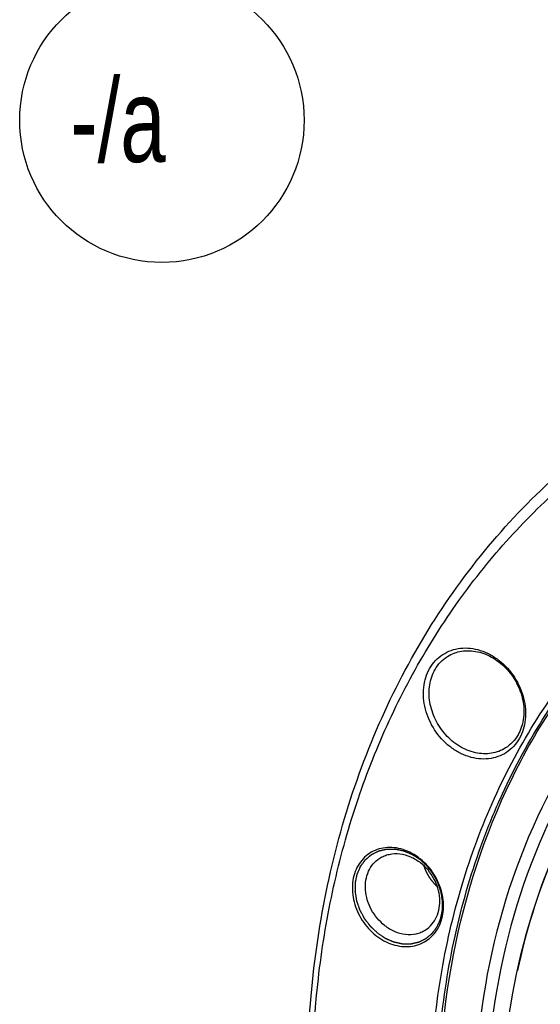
# Model space of a CAD drawing. Header units: millimetres. Extents: x 0 to 420, y 0 to 297.
# Tile 82 of 108: x 116 to 132, y 53 to 82. Entities that reach past the tile are written whole.
import ezdxf

# ---------------------------------------------------------------- set-up
doc = ezdxf.new("R2010")
doc.units = ezdxf.units.MM
doc.header["$LTSCALE"] = 23.1
for name, color, linetype in [('030', 7, 'CONTINUOUS'), ('8_ALL_NOTES_BALLOONS_SYMBOLS_GT', 7, 'CONTINUOUS'), ('NOS-TELESO', 7, 'CONTINUOUS'), ('PRIR-VYST', 7, 'CONTINUOUS')]:
    doc.layers.add(name, color=color, linetype=linetype)
doc.styles.get("Standard").update_dxf_attribs({"font": 'txt', "width": 0.8})

# ---------------------------------------------------------------- blocks, each defined once
blk = doc.blocks.new('BALLOON_BL6', base_point=(120.559, 79.349))
at = {"layer": '8_ALL_NOTES_BALLOONS_SYMBOLS_GT', "color": 7, "linetype": 'Continuous'}
blk.add_circle((120.559, 79.349), 4.26, dxfattribs=at)
at = {"layer": '8_ALL_NOTES_BALLOONS_SYMBOLS_GT', "color": 7, "linetype": 'Continuous', "width": 0.730159}
blk.add_text('-/a', height=2.5, dxfattribs=at).set_placement((117.821, 78.099))

msp = doc.modelspace()

# ---------------------------------------------------------------- linework, layer by layer
at = {"layer": '030', "color": 7, "linetype": 'Continuous'}
for points, knots in [([(140.28626, 26.71272), (138.67621, 27.98819), (135.70282, 30.90896), (132.21755, 36.08105), (129.84289, 41.80716), (128.72219, 47.75876), (128.93171, 53.59814), (130.47803, 58.98431), (132.85517, 62.8545), (135.29658, 65.36397), (136.67529, 66.41277), (137.39619, 66.88002)], [0, 0, 0, 0, 0.13269977, 0.2670249, 0.40039699, 0.53041455, 0.65533324, 0.77449194, 0.88859488, 0.94450004, 1, 1, 1, 1]), ([(138.33182, 65.87218), (137.63195, 65.44612), (136.29064, 64.482), (133.90509, 62.14723), (131.56252, 58.49991), (130.01067, 53.37513), (129.75448, 47.78635), (130.79282, 42.0701), (133.05376, 36.56147), (136.39701, 31.58695), (139.25819, 28.78298), (140.80823, 27.5617)], [0, 0, 0, 0, 0.05526797, 0.11089921, 0.22445115, 0.34324399, 0.4680874, 0.59831226, 0.73208955, 0.86689216, 1, 1, 1, 1]), ([(138.52143, 65.54923), (137.83404, 65.12855), (136.51687, 64.17725), (134.17506, 61.87565), (131.87709, 58.2836), (130.35741, 53.24012), (130.11094, 47.7422), (131.13632, 42.12025), (133.36276, 36.70323), (136.65237, 31.8116), (139.46665, 29.05417), (140.99114, 27.85302)], [0, 0, 0, 0, 0.05526389, 0.11089653, 0.22446269, 0.34327333, 0.46812828, 0.59835395, 0.73212179, 0.86690869, 1, 1, 1, 1]), ([(138.5083, 64.86202), (137.59028, 64.27181), (135.86207, 62.88187), (133.73973, 60.28075), (132.13801, 57.2387), (131.45883, 55.01551), (131.21356, 53.86769)], [0, 0, 0, 0, 0.24207813, 0.48766679, 0.73965493, 1, 1, 1, 1])]:
    msp.add_open_spline(points, degree=3, knots=knots, dxfattribs=at)
at = {"layer": 'NOS-TELESO', "color": 7, "linetype": 'Continuous'}
msp.add_arc((127.19665, 55.82571), 1.76857, 51.121439, 51.765005, dxfattribs=at)
for points, knots in [([(138.43144, 23.49535), (136.93395, 24.67523), (134.11679, 27.31291), (130.58136, 31.90499), (127.81805, 37.00579), (125.93274, 42.42363), (124.99727, 47.95519), (125.04324, 52.53488), (125.5905, 56.04363), (126.24178, 58.5498), (127.13166, 60.92904), (128.25189, 63.15852), (129.59194, 65.21641), (131.13908, 67.08254), (132.87842, 68.73845), (134.79305, 70.16778), (136.86419, 71.35639), (139.07145, 72.29265), (141.39311, 72.96753), (143.80636, 73.3747), (146.28766, 73.51054), (148.81293, 73.37409), (151.35783, 72.96703), (153.89785, 72.29366), (156.40901, 71.36049), (159.71021, 69.7712), (162.03509, 68.23423), (163.49606, 67.08314)], [0, 0, 0, 0, 0.06749694, 0.13589688, 0.20434916, 0.27199707, 0.33807875, 0.40202599, 0.43313443, 0.4636319, 0.49353944, 0.52290268, 0.55179131, 0.58029713, 0.60853065, 0.63661613, 0.66468556, 0.69287172, 0.72130134, 0.75008875, 0.77933061, 0.80910215, 0.83945489, 0.87041577, 0.90198748, 0.93414976, 1, 1, 1, 1]), ([(138.45487, 23.33533), (137.50406, 24.08447), (135.67109, 25.69479), (133.17707, 28.39059), (130.95512, 31.3441), (129.03911, 34.51043), (127.45782, 37.84199), (126.2352, 41.28858), (125.38985, 44.79837), (124.93482, 48.31854), (124.87745, 51.79612), (125.21921, 55.17866), (125.95575, 58.41496), (127.07688, 61.45571), (128.56651, 64.2541), (130.40297, 66.76668), (132.55786, 68.95335), (134.18851, 70.17342), (135.04061, 70.71561)], [0, 0, 0, 0, 0.06610438, 0.13295083, 0.20022514, 0.26759324, 0.33471676, 0.40126859, 0.46694839, 0.53149781, 0.5947153, 0.6564699, 0.71671319, 0.77548823, 0.8329337, 0.88928138, 0.94484501, 1, 1, 1, 1]), ([(140.13796, 26.463), (139.32118, 27.10654), (137.74706, 28.4905), (135.60704, 30.80867), (133.70278, 33.34922), (132.06371, 36.07302), (130.71478, 38.93854), (129.67672, 41.90203), (128.96556, 44.91828), (128.59243, 47.9413), (128.56346, 50.92495), (128.87965, 53.8236), (129.53687, 56.59276), (130.52591, 59.18961), (131.83232, 61.57356), (133.43683, 63.70704), (135.31422, 65.55548), (136.73097, 66.57975), (137.4704, 67.03291)], [0, 0, 0, 0, 0.06616188, 0.1330695, 0.2004037, 0.26782527, 0.33499092, 0.40156932, 0.46725703, 0.53179418, 0.59497967, 0.65668525, 0.71686772, 0.77557783, 0.83296412, 0.88926963, 0.94481966, 1, 1, 1, 1]), ([(140.29782, 26.60718), (139.48963, 27.24395), (137.93161, 28.61272), (135.81169, 30.90415), (133.92304, 33.41463), (132.29443, 36.10602), (130.95033, 38.93784), (129.9111, 41.86744), (129.19255, 44.85077), (128.80578, 47.8429), (128.75703, 50.79889), (129.04745, 53.67386), (129.57262, 55.98104), (130.15854, 57.74025), (130.84321, 59.41641), (131.89264, 61.38815), (133.19885, 63.17499), (134.37693, 64.46072), (135.3214, 65.34914), (136.32597, 66.16126), (137.03364, 66.65004), (137.39571, 66.88042)], [0, 0, 0, 0, 0.06609712, 0.13293624, 0.20020316, 0.26756387, 0.33468002, 0.40122455, 0.46689714, 0.53143947, 0.59465003, 0.65639785, 0.71663453, 0.74621179, 0.77543545, 0.83287462, 0.88921612, 0.91708955, 0.94481193, 0.97243185, 1, 1, 1, 1]), ([(128.58536, 62.92124), (128.63302, 63.00412), (128.74605, 63.15856), (128.96421, 63.34308), (129.22007, 63.46992), (129.50284, 63.53386), (129.80098, 63.53292), (130.10281, 63.46782), (130.39701, 63.34157), (130.76743, 63.0967), (131.15114, 62.67149), (131.38392, 62.14783), (131.45811, 61.70886), (131.45492, 61.38738), (131.39308, 61.08359), (131.31235, 60.89704), (131.26312, 60.81143)], [0, 0, 0, 0, 0.05739652, 0.11371052, 0.16996052, 0.22717862, 0.28620463, 0.34754424, 0.41131685, 0.47727839, 0.61295281, 0.74883294, 0.81502631, 0.87908163, 0.94071523, 1, 1, 1, 1]), ([(128.74169, 62.88451), (128.78725, 62.96374), (128.89576, 63.11107), (129.03691, 63.2278), (129.11257, 63.27594)], [0, 0, 0, 0, 0.5047742, 1, 1, 1, 1]), ([(129.11257, 63.27594), (129.17654, 63.31665), (129.31445, 63.38525), (129.54005, 63.44383), (129.77837, 63.45702), (130.10818, 63.41339), (130.51505, 63.2431), (130.92994, 62.89332), (131.23858, 62.43405), (131.40765, 61.91518), (131.41522, 61.4702), (131.335, 61.14346), (131.26792, 60.99452), (131.22817, 60.9254)], [0, 0, 0, 0, 0.05555174, 0.11188066, 0.16964534, 0.22929809, 0.35441262, 0.48651345, 0.62160155, 0.75460072, 0.88118161, 0.94158686, 1, 1, 1, 1]), ([(131.26312, 60.81143), (131.21546, 60.72855), (131.10243, 60.57412), (130.88428, 60.38959), (130.62842, 60.26275), (130.34565, 60.19882), (130.04751, 60.19976), (129.74568, 60.26486), (129.45148, 60.39111), (129.08106, 60.63598), (128.69734, 61.06119), (128.46457, 61.58484), (128.39037, 62.02382), (128.39357, 62.3453), (128.45541, 62.64908), (128.53614, 62.83564), (128.58536, 62.92124)], [0, 0, 0, 0, 0.05739652, 0.11371052, 0.16996052, 0.22717862, 0.28620463, 0.34754424, 0.41131685, 0.47727839, 0.61295281, 0.74883294, 0.81502631, 0.87908163, 0.94071523, 1, 1, 1, 1]), ([(130.85729, 60.53397), (130.79332, 60.49326), (130.65541, 60.42466), (130.42981, 60.36608), (130.19149, 60.35289), (129.86168, 60.39652), (129.45481, 60.56681), (129.03991, 60.91659), (128.73128, 61.37585), (128.56221, 61.89473), (128.55464, 62.33971), (128.63486, 62.66645), (128.70194, 62.81539), (128.74169, 62.88451)], [0, 0, 0, 0, 0.05555177, 0.11188067, 0.16964536, 0.22929811, 0.35441264, 0.48651346, 0.62160156, 0.75460073, 0.88118164, 0.9415869, 1, 1, 1, 1]), ([(131.22817, 60.9254), (131.18261, 60.84617), (131.07409, 60.69884), (130.93295, 60.5821), (130.85729, 60.53397)], [0, 0, 0, 0, 0.50477411, 1, 1, 1, 1]), ([(128.2912, 57.21489), (128.14025, 57.33381), (127.88504, 57.47489), (127.52022, 57.55339), (127.25394, 57.55429), (127.00148, 57.49718), (126.77304, 57.38396), (126.57821, 57.21912), (126.42488, 57.00967), (126.3188, 56.76437), (126.26352, 56.49304), (126.26068, 56.20604), (126.32694, 55.81407), (126.53461, 55.34666), (126.81073, 55.04083), (126.96922, 54.91595)], [0, 0, 0, 0, 0.12927841, 0.19065013, 0.24970703, 0.30695509, 0.36323455, 0.4195779, 0.47700465, 0.53632066, 0.59798641, 0.66207526, 0.72830328, 0.86425455, 1, 1, 1, 1]), ([(127.02601, 54.98124), (127.01722, 54.98943), (126.99965, 55.00582), (126.9733, 55.0304), (126.94695, 55.05498), (126.9206, 55.07956), (126.89864, 55.10004), (126.88107, 55.11643), (126.86789, 55.12872), (126.85691, 55.13896), (126.84813, 55.14716), (126.84154, 55.1533), (126.83495, 55.15945), (126.82946, 55.16457), (126.82507, 55.16866), (126.82232, 55.17122), (126.82013, 55.17327), (126.81848, 55.17481), (126.81711, 55.17609), (126.81614, 55.17698), (126.8156, 55.1775), (126.81517, 55.17786), (126.81484, 55.17834), (126.81437, 55.17893), (126.81356, 55.17999), (126.81239, 55.18149), (126.811, 55.1833), (126.80914, 55.18571), (126.80681, 55.18872), (126.80309, 55.19353), (126.79844, 55.19956), (126.79286, 55.20678), (126.78728, 55.214), (126.77983, 55.22364), (126.77053, 55.23568), (126.75937, 55.25013), (126.74448, 55.26939), (126.72588, 55.29347), (126.70727, 55.31756), (126.69238, 55.33682), (126.68122, 55.35127), (126.67192, 55.36331), (126.66447, 55.37294), (126.65889, 55.38017), (126.65331, 55.38739), (126.64866, 55.39341), (126.64494, 55.39823), (126.64261, 55.40124), (126.64075, 55.40365), (126.63935, 55.40545), (126.6382, 55.40696), (126.63738, 55.40801), (126.63692, 55.40862), (126.63654, 55.40905), (126.6363, 55.40957), (126.63593, 55.41024), (126.63529, 55.41141), (126.63438, 55.41308), (126.63329, 55.41509), (126.63184, 55.41776), (126.63002, 55.42111), (126.62711, 55.42646), (126.62348, 55.43315), (126.61911, 55.44118), (126.61475, 55.44921), (126.60893, 55.45992), (126.60166, 55.4733), (126.59293, 55.48935), (126.5813, 55.51076), (126.56676, 55.53753), (126.55221, 55.56429), (126.54058, 55.5857), (126.53185, 55.60176), (126.52458, 55.61514), (126.51876, 55.62584), (126.5144, 55.63387), (126.51004, 55.6419), (126.5064, 55.64859), (126.50349, 55.65394), (126.50167, 55.65729), (126.50022, 55.65997), (126.49913, 55.66197), (126.49822, 55.66365), (126.49758, 55.66481), (126.49723, 55.66549), (126.49692, 55.66598), (126.49677, 55.66653), (126.4965, 55.66725), (126.49607, 55.66852), (126.49544, 55.67033), (126.49468, 55.6725), (126.49368, 55.67539), (126.49242, 55.67901), (126.49041, 55.6848), (126.48789, 55.69203), (126.48488, 55.70072), (126.48186, 55.7094), (126.47783, 55.72097), (126.47281, 55.73544), (126.46677, 55.75281), (126.45872, 55.77596), (126.44866, 55.8049), (126.4386, 55.83384), (126.43056, 55.85699), (126.42452, 55.87436), (126.41949, 55.88883), (126.41547, 55.9004), (126.41245, 55.90908), (126.40943, 55.91777), (126.40692, 55.925), (126.4049, 55.93079), (126.40365, 55.93441), (126.40264, 55.9373), (126.40189, 55.93947), (126.40126, 55.94128), (126.40081, 55.94255), (126.40057, 55.94327), (126.40035, 55.94381), (126.40029, 55.94436), (126.40016, 55.94508), (126.39996, 55.94635), (126.39965, 55.94816), (126.39929, 55.95034), (126.3988, 55.95324), (126.3982, 55.95686), (126.39723, 55.96266), (126.39602, 55.96991), (126.39457, 55.97862), (126.39312, 55.98732), (126.39118, 55.99892), (126.38876, 56.01342), (126.38586, 56.03082), (126.38198, 56.05402), (126.37714, 56.08303), (126.3723, 56.11203), (126.36843, 56.13523), (126.36553, 56.15263), (126.36311, 56.16714), (126.36117, 56.17874), (126.35972, 56.18744), (126.35827, 56.19614), (126.35706, 56.20339), (126.35609, 56.20919), (126.35548, 56.21282), (126.355, 56.21572), (126.35464, 56.21789), (126.35434, 56.2197), (126.35412, 56.22097), (126.35401, 56.2217), (126.35388, 56.22224), (126.35393, 56.22277), (126.35392, 56.22349), (126.35394, 56.22473), (126.35396, 56.22651), (126.35399, 56.22864), (126.35402, 56.23149), (126.35407, 56.23505), (126.35413, 56.24074), (126.35422, 56.24785), (126.35432, 56.25639), (126.35443, 56.26493), (126.35457, 56.27631), (126.35474, 56.29054), (126.35494, 56.30761), (126.35522, 56.33038), (126.35556, 56.35884), (126.35591, 56.38729), (126.35618, 56.41006), (126.35639, 56.42713), (126.35656, 56.44136), (126.3567, 56.45275), (126.3568, 56.46128), (126.3569, 56.46982), (126.35699, 56.47694), (126.35706, 56.48263), (126.3571, 56.48618), (126.35714, 56.48903), (126.35716, 56.49116), (126.35719, 56.49294), (126.3572, 56.49419), (126.35722, 56.4949), (126.35719, 56.49544), (126.35733, 56.49593), (126.35745, 56.49661), (126.3577, 56.49778), (126.35804, 56.49946), (126.35846, 56.50147), (126.35901, 56.50415), (126.3597, 56.5075), (126.3608, 56.51287), (126.36218, 56.51958), (126.36383, 56.52763), (126.36549, 56.53567), (126.36769, 56.54641), (126.37045, 56.55982), (126.37376, 56.57592), (126.37817, 56.59738), (126.38369, 56.62421), (126.3892, 56.65103), (126.39362, 56.6725), (126.39692, 56.68859), (126.39968, 56.70201), (126.40189, 56.71274), (126.40354, 56.72079), (126.4052, 56.72883), (126.40658, 56.73554), (126.40768, 56.74091), (126.40837, 56.74426), (126.40892, 56.74694), (126.40933, 56.74896), (126.40968, 56.75063), (126.40992, 56.75181), (126.41007, 56.75247), (126.41013, 56.75299), (126.41037, 56.75344), (126.41063, 56.75406), (126.4111, 56.75513), (126.41177, 56.75667), (126.41257, 56.75851), (126.41364, 56.76097), (126.41498, 56.76404), (126.41712, 56.76896), (126.4198, 56.7751), (126.42301, 56.78247), (126.42622, 56.78985), (126.4305, 56.79968), (126.43586, 56.81197), (126.44228, 56.82671), (126.45085, 56.84638), (126.46155, 56.87096), (126.47226, 56.89553), (126.48082, 56.9152), (126.48725, 56.92994), (126.4926, 56.94223), (126.49688, 56.95206), (126.5001, 56.95944), (126.50331, 56.96681), (126.50598, 56.97296), (126.50813, 56.97787), (126.50946, 56.98094), (126.51053, 56.9834), (126.51134, 56.98525), (126.51201, 56.98678), (126.51247, 56.98786), (126.51275, 56.98846), (126.51292, 56.98895), (126.51323, 56.98931), (126.5136, 56.98983), (126.51427, 56.99073), (126.51521, 56.99201), (126.51634, 56.99355), (126.51786, 56.9956), (126.51975, 56.99817), (126.52277, 57.00228), (126.52655, 57.00741), (126.53108, 57.01357), (126.53562, 57.01973), (126.54166, 57.02794), (126.54922, 57.03821), (126.55829, 57.05053), (126.57038, 57.06696), (126.5855, 57.08749), (126.60061, 57.10802), (126.6127, 57.12445), (126.62177, 57.13677), (126.62933, 57.14703), (126.63538, 57.15525), (126.63991, 57.16141), (126.64445, 57.16757), (126.64823, 57.1727), (126.65125, 57.17681), (126.65314, 57.17937), (126.65465, 57.18143), (126.65578, 57.18297), (126.65673, 57.18425), (126.65739, 57.18515), (126.65777, 57.18566), (126.65803, 57.18607), (126.65841, 57.18634), (126.65888, 57.18676), (126.65972, 57.18746), (126.66091, 57.18847), (126.66235, 57.18968), (126.66426, 57.1913), (126.66664, 57.19332), (126.67046, 57.19655), (126.67523, 57.20059), (126.68096, 57.20544), (126.68669, 57.21029), (126.69433, 57.21676), (126.70387, 57.22484), (126.71533, 57.23454), (126.7306, 57.24747), (126.7497, 57.26363), (126.76879, 57.27979), (126.78406, 57.29272), (126.79552, 57.30242), (126.80507, 57.3105), (126.8127, 57.31697), (126.81843, 57.32182), (126.82416, 57.32667), (126.82893, 57.33071), (126.83275, 57.33394), (126.83514, 57.33596), (126.83705, 57.33758), (126.83848, 57.33879), (126.83967, 57.3398), (126.8405, 57.34051), (126.84099, 57.3409), (126.84132, 57.34124), (126.84177, 57.34141), (126.84232, 57.34171), (126.8433, 57.34219), (126.84469, 57.34289), (126.84637, 57.34373), (126.8486, 57.34485), (126.8514, 57.34624), (126.85587, 57.34848), (126.86145, 57.35127), (126.86815, 57.35463), (126.87486, 57.35798), (126.88379, 57.36245), (126.89497, 57.36804), (126.90837, 57.37475), (126.92625, 57.38369), (126.94859, 57.39487), (126.97093, 57.40604), (126.98881, 57.41499), (127.00221, 57.42169), (127.01339, 57.42728), (127.02232, 57.43175), (127.02903, 57.43511), (127.03573, 57.43846), (127.04131, 57.44125), (127.04578, 57.44349), (127.04858, 57.44489), (127.05081, 57.446), (127.05249, 57.44684), (127.05388, 57.44754), (127.05486, 57.44803), (127.05542, 57.4483), (127.05582, 57.44855), (127.05631, 57.44862), (127.05694, 57.44878), (127.05804, 57.44903), (127.05962, 57.44939), (127.06151, 57.44983), (127.06403, 57.45041), (127.06718, 57.45114), (127.07222, 57.4523), (127.07852, 57.45376), (127.08608, 57.4555), (127.09364, 57.45725), (127.10372, 57.45957), (127.11632, 57.46248), (127.13144, 57.46598), (127.1516, 57.47063), (127.1768, 57.47645), (127.202, 57.48227), (127.22216, 57.48692), (127.23728, 57.49041), (127.24988, 57.49332), (127.25996, 57.49565), (127.26752, 57.4974), (127.27508, 57.49914), (127.28138, 57.5006), (127.28642, 57.50176), (127.28957, 57.50249), (127.29209, 57.50307), (127.29398, 57.50351), (127.29556, 57.50387), (127.29666, 57.50413), (127.29729, 57.50426), (127.29776, 57.50441), (127.29826, 57.50437), (127.29891, 57.50439), (127.30006, 57.50438), (127.3017, 57.50439), (127.30366, 57.50439), (127.30628, 57.50439), (127.30956, 57.5044), (127.3148, 57.5044), (127.32136, 57.50441), (127.32922, 57.50442), (127.33709, 57.50443), (127.34757, 57.50445), (127.36068, 57.50446), (127.37641, 57.50448), (127.39739, 57.50451), (127.4236, 57.50455), (127.44982, 57.50458), (127.47079, 57.50461), (127.48652, 57.50463), (127.49963, 57.50465), (127.51012, 57.50466), (127.51798, 57.50467), (127.52585, 57.50468), (127.5324, 57.50469), (127.53764, 57.5047), (127.54092, 57.5047), (127.54354, 57.50471), (127.54551, 57.50471), (127.54715, 57.50471), (127.54829, 57.50472), (127.54895, 57.5047), (127.54944, 57.50474), (127.54994, 57.5046), (127.55061, 57.50447), (127.55177, 57.50422), (127.55344, 57.50387), (127.55544, 57.50345), (127.55811, 57.50289), (127.56144, 57.50219), (127.56677, 57.50107), (127.57343, 57.49967), (127.58143, 57.49799), (127.58943, 57.49631), (127.60009, 57.49407), (127.61342, 57.49127), (127.62941, 57.48792), (127.65074, 57.48344), (127.6774, 57.47784), (127.70405, 57.47224), (127.72538, 57.46776), (127.74137, 57.4644), (127.7547, 57.4616), (127.76537, 57.45936), (127.77336, 57.45768), (127.78136, 57.456), (127.78803, 57.4546), (127.79336, 57.45348), (127.79669, 57.45278), (127.79935, 57.45222), (127.80135, 57.4518), (127.80302, 57.45145), (127.80419, 57.45121), (127.80485, 57.45106), (127.80536, 57.45099), (127.80584, 57.45075), (127.80649, 57.45048), (127.80763, 57.44999), (127.80926, 57.44931), (127.81122, 57.44848), (127.81383, 57.44738), (127.81709, 57.446), (127.82231, 57.4438), (127.82883, 57.44104), (127.83665, 57.43774), (127.84448, 57.43443), (127.85491, 57.43002), (127.86795, 57.42451), (127.8836, 57.4179), (127.90447, 57.40908), (127.93055, 57.39806), (127.95663, 57.38704), (127.9775, 57.37823), (127.99315, 57.37162), (128.00619, 57.36611), (128.01662, 57.3617), (128.02445, 57.35839), (128.03227, 57.35508), (128.03879, 57.35233), (128.04401, 57.35013), (128.04727, 57.34875), (128.04988, 57.34765), (128.05184, 57.34682), (128.05346, 57.34613), (128.05461, 57.34565), (128.05526, 57.34537), (128.05575, 57.3452), (128.05621, 57.34485), (128.05684, 57.34446), (128.05793, 57.34373), (128.05949, 57.34272), (128.06136, 57.34149), (128.06385, 57.33985), (128.06697, 57.33781), (128.07195, 57.33454), (128.07819, 57.33045), (128.08567, 57.32555), (128.09315, 57.32064), (128.10312, 57.3141), (128.11559, 57.30593), (128.13055, 57.29612), (128.15049, 57.28304), (128.17542, 57.26669), (128.20534, 57.24707), (128.23526, 57.22745), (128.26518, 57.20783), (128.28513, 57.19475), (128.2951, 57.18821)], [0, 0, 0, 0, 0.0078125, 0.015625, 0.0234375, 0.03125, 0.0390625, 0.04296875, 0.046875, 0.05078125, 0.05273438, 0.0546875, 0.05664062, 0.05859375, 0.05957031, 0.06054688, 0.06103516, 0.06152344, 0.06201172, 0.06225586, 0.06237793, 0.0625, 0.06262207, 0.06274414, 0.06298828, 0.06347656, 0.06396484, 0.06445312, 0.06542969, 0.06640625, 0.06835938, 0.0703125, 0.07226562, 0.07421875, 0.078125, 0.08203125, 0.0859375, 0.09375, 0.1015625, 0.10546875, 0.109375, 0.11328125, 0.11523438, 0.1171875, 0.11914062, 0.12109375, 0.12207031, 0.12304688, 0.12353516, 0.12402344, 0.12451172, 0.12475586, 0.12487793, 0.125, 0.12512207, 0.12524414, 0.12548828, 0.12597656, 0.12646484, 0.12695312, 0.12792969, 0.12890625, 0.13085938, 0.1328125, 0.13476562, 0.13671875, 0.140625, 0.14453125, 0.1484375, 0.15625, 0.1640625, 0.16796875, 0.171875, 0.17578125, 0.17773438, 0.1796875, 0.18164062, 0.18359375, 0.18457031, 0.18554688, 0.18603516, 0.18652344, 0.18701172, 0.18725586, 0.18737793, 0.1875, 0.18762207, 0.18774414, 0.18798828, 0.18847656, 0.18896484, 0.18945312, 0.19042969, 0.19140625, 0.19335938, 0.1953125, 0.19726562, 0.19921875, 0.203125, 0.20703125, 0.2109375, 0.21875, 0.2265625, 0.23046875, 0.234375, 0.23828125, 0.24023438, 0.2421875, 0.24414062, 0.24609375, 0.24707031, 0.24804688, 0.24853516, 0.24902344, 0.24951172, 0.24975586, 0.24987793, 0.25, 0.25012207, 0.25024414, 0.25048828, 0.25097656, 0.25146484, 0.25195312, 0.25292969, 0.25390625, 0.25585938, 0.2578125, 0.25976562, 0.26171875, 0.265625, 0.26953125, 0.2734375, 0.28125, 0.2890625, 0.29296875, 0.296875, 0.30078125, 0.30273438, 0.3046875, 0.30664062, 0.30859375, 0.30957031, 0.31054688, 0.31103516, 0.31152344, 0.31201172, 0.31225586, 0.31237793, 0.3125, 0.31262207, 0.31274414, 0.31298828, 0.31347656, 0.31396484, 0.31445312, 0.31542969, 0.31640625, 0.31835938, 0.3203125, 0.32226562, 0.32421875, 0.328125, 0.33203125, 0.3359375, 0.34375, 0.3515625, 0.35546875, 0.359375, 0.36328125, 0.36523438, 0.3671875, 0.36914062, 0.37109375, 0.37207031, 0.37304688, 0.37353516, 0.37402344, 0.37451172, 0.37475586, 0.37487793, 0.375, 0.37512207, 0.37524414, 0.37548828, 0.37597656, 0.37646484, 0.37695312, 0.37792969, 0.37890625, 0.38085938, 0.3828125, 0.38476562, 0.38671875, 0.390625, 0.39453125, 0.3984375, 0.40625, 0.4140625, 0.41796875, 0.421875, 0.42578125, 0.42773438, 0.4296875, 0.43164062, 0.43359375, 0.43457031, 0.43554688, 0.43603516, 0.43652344, 0.43701172, 0.43725586, 0.43737793, 0.4375, 0.43762207, 0.43774414, 0.43798828, 0.43847656, 0.43896484, 0.43945312, 0.44042969, 0.44140625, 0.44335938, 0.4453125, 0.44726562, 0.44921875, 0.453125, 0.45703125, 0.4609375, 0.46875, 0.4765625, 0.48046875, 0.484375, 0.48828125, 0.49023438, 0.4921875, 0.49414062, 0.49609375, 0.49707031, 0.49804688, 0.49853516, 0.49902344, 0.49951172, 0.49975586, 0.49987793, 0.5, 0.50012207, 0.50024414, 0.50048828, 0.50097656, 0.50146484, 0.50195312, 0.50292969, 0.50390625, 0.50585938, 0.5078125, 0.50976562, 0.51171875, 0.515625, 0.51953125, 0.5234375, 0.53125, 0.5390625, 0.54296875, 0.546875, 0.55078125, 0.55273438, 0.5546875, 0.55664062, 0.55859375, 0.55957031, 0.56054688, 0.56103516, 0.56152344, 0.56201172, 0.56225586, 0.56237793, 0.5625, 0.56262207, 0.56274414, 0.56298828, 0.56347656, 0.56396484, 0.56445312, 0.56542969, 0.56640625, 0.56835938, 0.5703125, 0.57226562, 0.57421875, 0.578125, 0.58203125, 0.5859375, 0.59375, 0.6015625, 0.60546875, 0.609375, 0.61328125, 0.61523438, 0.6171875, 0.61914062, 0.62109375, 0.62207031, 0.62304688, 0.62353516, 0.62402344, 0.62451172, 0.62475586, 0.62487793, 0.625, 0.62512207, 0.62524414, 0.62548828, 0.62597656, 0.62646484, 0.62695312, 0.62792969, 0.62890625, 0.63085938, 0.6328125, 0.63476562, 0.63671875, 0.640625, 0.64453125, 0.6484375, 0.65625, 0.6640625, 0.66796875, 0.671875, 0.67578125, 0.67773438, 0.6796875, 0.68164062, 0.68359375, 0.68457031, 0.68554688, 0.68603516, 0.68652344, 0.68701172, 0.68725586, 0.68737793, 0.6875, 0.68762207, 0.68774414, 0.68798828, 0.68847656, 0.68896484, 0.68945312, 0.69042969, 0.69140625, 0.69335938, 0.6953125, 0.69726562, 0.69921875, 0.703125, 0.70703125, 0.7109375, 0.71875, 0.7265625, 0.73046875, 0.734375, 0.73828125, 0.74023438, 0.7421875, 0.74414062, 0.74609375, 0.74707031, 0.74804688, 0.74853516, 0.74902344, 0.74951172, 0.74975586, 0.74987793, 0.75, 0.75012207, 0.75024414, 0.75048828, 0.75097656, 0.75146484, 0.75195312, 0.75292969, 0.75390625, 0.75585938, 0.7578125, 0.75976562, 0.76171875, 0.765625, 0.76953125, 0.7734375, 0.78125, 0.7890625, 0.79296875, 0.796875, 0.80078125, 0.80273438, 0.8046875, 0.80664062, 0.80859375, 0.80957031, 0.81054688, 0.81103516, 0.81152344, 0.81201172, 0.81225586, 0.81237793, 0.8125, 0.81262207, 0.81274414, 0.81298828, 0.81347656, 0.81396484, 0.81445312, 0.81542969, 0.81640625, 0.81835938, 0.8203125, 0.82226562, 0.82421875, 0.828125, 0.83203125, 0.8359375, 0.84375, 0.8515625, 0.85546875, 0.859375, 0.86328125, 0.86523438, 0.8671875, 0.86914062, 0.87109375, 0.87207031, 0.87304688, 0.87353516, 0.87402344, 0.87451172, 0.87475586, 0.87487793, 0.875, 0.87512207, 0.87524414, 0.87548828, 0.87597656, 0.87646484, 0.87695312, 0.87792969, 0.87890625, 0.88085938, 0.8828125, 0.88476562, 0.88671875, 0.890625, 0.89453125, 0.8984375, 0.90625, 0.9140625, 0.91796875, 0.921875, 0.92578125, 0.92773438, 0.9296875, 0.93164062, 0.93359375, 0.93457031, 0.93554688, 0.93603516, 0.93652344, 0.93701172, 0.93725586, 0.93737793, 0.9375, 0.93762207, 0.93774414, 0.93798828, 0.93847656, 0.93896484, 0.93945312, 0.94042969, 0.94140625, 0.94335938, 0.9453125, 0.94726562, 0.94921875, 0.953125, 0.95703125, 0.9609375, 0.96875, 0.9765625, 0.984375, 0.9921875, 1, 1, 1, 1]), ([(127.08532, 57.22993), (127.12809, 57.25715), (127.2192, 57.30424), (127.41805, 57.36585), (127.69136, 57.37663), (128.01802, 57.28562), (128.21666, 57.16508), (128.30915, 57.0922)], [0, 0, 0, 0, 0.11611981, 0.23343071, 0.47480393, 0.73026741, 1, 1, 1, 1]), ([(127.23042, 55.21627), (127.14926, 55.28022), (126.99933, 55.42689), (126.82362, 55.68696), (126.70398, 55.97502), (126.64775, 56.27429), (126.65864, 56.56746), (126.73706, 56.8373), (126.87937, 57.06694), (127.01283, 57.1838), (127.08532, 57.22993)], [0, 0, 0, 0, 0.13300848, 0.2677184, 0.40145568, 0.53172629, 0.65670521, 0.77568553, 0.88939511, 1, 1, 1, 1]), ([(126.96922, 54.91595), (127.11957, 54.7975), (127.37363, 54.65684), (127.73688, 54.57789), (128.00216, 54.57617), (128.25389, 54.63197), (128.48201, 54.74348), (128.67703, 54.90631), (128.83109, 55.1136), (128.93847, 55.35676), (128.99556, 55.62612), (129.00068, 55.91147), (128.93798, 56.30194), (128.73522, 56.76905), (128.46329, 57.07627), (128.30673, 57.2025)], [0, 0, 0, 0, 0.12933802, 0.19075227, 0.24985667, 0.30714775, 0.36345396, 0.41979744, 0.47719284, 0.53644868, 0.59803508, 0.66203976, 0.72819518, 0.86410052, 1, 1, 1, 1]), ([(127.02601, 54.98124), (127.0358, 54.9748), (127.05538, 54.96191), (127.08475, 54.94259), (127.11413, 54.92326), (127.1435, 54.90393), (127.16798, 54.88783), (127.18756, 54.87494), (127.20225, 54.86528), (127.21449, 54.85723), (127.22428, 54.85078), (127.23162, 54.84595), (127.23897, 54.84112), (127.24508, 54.83709), (127.24998, 54.83387), (127.25304, 54.83186), (127.25549, 54.83025), (127.25732, 54.82904), (127.25885, 54.82804), (127.25992, 54.82733), (127.26054, 54.82694), (127.26099, 54.8266), (127.26149, 54.82642), (127.26213, 54.82614), (127.26328, 54.82566), (127.2649, 54.82496), (127.26686, 54.82413), (127.26947, 54.82301), (127.27272, 54.82163), (127.27794, 54.8194), (127.28445, 54.81662), (127.29227, 54.81329), (127.30009, 54.80996), (127.31052, 54.80551), (127.32355, 54.79995), (127.33919, 54.79329), (127.36004, 54.78439), (127.3861, 54.77328), (127.41216, 54.76217), (127.43301, 54.75328), (127.44865, 54.74661), (127.46168, 54.74105), (127.47211, 54.73661), (127.47993, 54.73327), (127.48775, 54.72994), (127.49426, 54.72716), (127.49948, 54.72494), (127.50273, 54.72355), (127.50534, 54.72244), (127.5073, 54.7216), (127.50892, 54.72091), (127.51006, 54.72042), (127.51072, 54.72015), (127.5112, 54.71991), (127.51171, 54.71984), (127.51237, 54.71968), (127.51354, 54.71944), (127.5152, 54.71908), (127.5172, 54.71865), (127.51987, 54.71808), (127.5232, 54.71737), (127.52853, 54.71623), (127.5352, 54.71481), (127.54319, 54.7131), (127.55119, 54.71139), (127.56185, 54.70911), (127.57518, 54.70626), (127.59117, 54.70284), (127.6125, 54.69828), (127.63915, 54.69258), (127.66581, 54.68688), (127.68713, 54.68232), (127.70313, 54.6789), (127.71646, 54.67606), (127.72712, 54.67378), (127.73512, 54.67207), (127.74311, 54.67036), (127.74978, 54.66893), (127.75511, 54.66779), (127.75844, 54.66708), (127.7611, 54.66651), (127.7631, 54.66608), (127.76477, 54.66573), (127.76594, 54.66547), (127.7666, 54.66534), (127.7671, 54.6652), (127.7676, 54.66524), (127.76827, 54.66522), (127.76944, 54.66523), (127.77111, 54.66522), (127.77311, 54.66522), (127.77578, 54.66522), (127.77911, 54.66522), (127.78445, 54.66522), (127.79112, 54.66521), (127.79913, 54.66521), (127.80714, 54.6652), (127.81782, 54.6652), (127.83116, 54.66519), (127.84718, 54.66518), (127.86853, 54.66517), (127.89522, 54.66515), (127.92191, 54.66513), (127.94327, 54.66512), (127.95928, 54.66511), (127.97263, 54.6651), (127.98331, 54.6651), (127.99131, 54.66509), (127.99932, 54.66509), (128.00599, 54.66508), (128.01133, 54.66508), (128.01467, 54.66508), (128.01734, 54.66508), (128.01934, 54.66507), (128.02101, 54.66508), (128.02218, 54.66507), (128.02284, 54.66508), (128.02335, 54.66504), (128.0238, 54.66519), (128.02443, 54.66532), (128.02551, 54.66557), (128.02706, 54.66592), (128.02892, 54.66635), (128.0314, 54.66691), (128.03449, 54.66762), (128.03945, 54.66876), (128.04564, 54.67017), (128.05308, 54.67187), (128.06051, 54.67357), (128.07042, 54.67584), (128.08281, 54.67867), (128.09767, 54.68208), (128.1175, 54.68661), (128.14227, 54.69228), (128.16705, 54.69794), (128.18687, 54.70248), (128.20174, 54.70588), (128.21413, 54.70871), (128.22404, 54.71098), (128.23147, 54.71268), (128.2389, 54.71438), (128.2451, 54.7158), (128.25005, 54.71693), (128.25315, 54.71764), (128.25563, 54.71821), (128.25749, 54.71863), (128.25903, 54.71899), (128.26012, 54.71923), (128.26073, 54.71938), (128.26122, 54.71945), (128.26162, 54.7197), (128.26218, 54.71996), (128.26316, 54.72045), (128.26456, 54.72114), (128.26624, 54.72197), (128.26848, 54.72308), (128.27128, 54.72447), (128.27576, 54.72669), (128.28136, 54.72946), (128.28808, 54.73278), (128.29479, 54.73611), (128.30375, 54.74054), (128.31495, 54.74608), (128.32838, 54.75273), (128.3463, 54.7616), (128.36869, 54.77268), (128.39109, 54.78377), (128.409, 54.79264), (128.42244, 54.79929), (128.43364, 54.80483), (128.44259, 54.80926), (128.44931, 54.81259), (128.45603, 54.81591), (128.46163, 54.81868), (128.46611, 54.8209), (128.46891, 54.82229), (128.47115, 54.8234), (128.47283, 54.82423), (128.47422, 54.82492), (128.47521, 54.8254), (128.47576, 54.82569), (128.4762, 54.82586), (128.47654, 54.8262), (128.47702, 54.82659), (128.47786, 54.8273), (128.47906, 54.8283), (128.48049, 54.82951), (128.48241, 54.83112), (128.48481, 54.83313), (128.48864, 54.83634), (128.49343, 54.84036), (128.49917, 54.84518), (128.50492, 54.85001), (128.51258, 54.85644), (128.52216, 54.86448), (128.53366, 54.87413), (128.54898, 54.88699), (128.56814, 54.90307), (128.5873, 54.91915), (128.60263, 54.93201), (128.61412, 54.94166), (128.6237, 54.9497), (128.63136, 54.95613), (128.63711, 54.96095), (128.64286, 54.96578), (128.64765, 54.9698), (128.65148, 54.97301), (128.65387, 54.97502), (128.65579, 54.97663), (128.65723, 54.97783), (128.65842, 54.97884), (128.65926, 54.97954), (128.65973, 54.97995), (128.66012, 54.98022), (128.66038, 54.98065), (128.66078, 54.98116), (128.66145, 54.98208), (128.66241, 54.98338), (128.66357, 54.98494), (128.66511, 54.98703), (128.66704, 54.98964), (128.67012, 54.99381), (128.67398, 54.99902), (128.67861, 55.00528), (128.68323, 55.01154), (128.6894, 55.01989), (128.69711, 55.03032), (128.70637, 55.04283), (128.71871, 55.05952), (128.73413, 55.08038), (128.74955, 55.10125), (128.76189, 55.11794), (128.77115, 55.13045), (128.77886, 55.14088), (128.78503, 55.14923), (128.78965, 55.15549), (128.79428, 55.16175), (128.79814, 55.16696), (128.80122, 55.17113), (128.80315, 55.17374), (128.80469, 55.17583), (128.80585, 55.17739), (128.80681, 55.1787), (128.80749, 55.17961), (128.80787, 55.18013), (128.80819, 55.1805), (128.80835, 55.18098), (128.80863, 55.18157), (128.80908, 55.18263), (128.80975, 55.18414), (128.81054, 55.18595), (128.8116, 55.18836), (128.81292, 55.19138), (128.81503, 55.1962), (128.81767, 55.20223), (128.82084, 55.20947), (128.82401, 55.2167), (128.82823, 55.22635), (128.83351, 55.23841), (128.83985, 55.25288), (128.8483, 55.27218), (128.85886, 55.2963), (128.86942, 55.32042), (128.87787, 55.33972), (128.88421, 55.35419), (128.88949, 55.36625), (128.89371, 55.3759), (128.89688, 55.38313), (128.90005, 55.39037), (128.90269, 55.3964), (128.9048, 55.40122), (128.90612, 55.40424), (128.90718, 55.40665), (128.90797, 55.40846), (128.90863, 55.40997), (128.9091, 55.41102), (128.90935, 55.41163), (128.90958, 55.41206), (128.90966, 55.41258), (128.90981, 55.41325), (128.91004, 55.41442), (128.9104, 55.41609), (128.91082, 55.4181), (128.91138, 55.42078), (128.91208, 55.42413), (128.9132, 55.42949), (128.9146, 55.43619), (128.91628, 55.44422), (128.91797, 55.45226), (128.92021, 55.46298), (128.92301, 55.47637), (128.92638, 55.49244), (128.93086, 55.51388), (128.93647, 55.54067), (128.94207, 55.56745), (128.94656, 55.58889), (128.94992, 55.60496), (128.95273, 55.61835), (128.95497, 55.62907), (128.95665, 55.63711), (128.95833, 55.64514), (128.95973, 55.65184), (128.96085, 55.6572), (128.96156, 55.66055), (128.96212, 55.66323), (128.96254, 55.66524), (128.96288, 55.66691), (128.96314, 55.66808), (128.96327, 55.66875), (128.96341, 55.66924), (128.96338, 55.66979), (128.9634, 55.6705), (128.96341, 55.67174), (128.96344, 55.67352), (128.96348, 55.67565), (128.96352, 55.6785), (128.96357, 55.68205), (128.96366, 55.68774), (128.96377, 55.69485), (128.9639, 55.70338), (128.96403, 55.71191), (128.96421, 55.72329), (128.96443, 55.7375), (128.96469, 55.75457), (128.96504, 55.77732), (128.96548, 55.80575), (128.96591, 55.83419), (128.96626, 55.85694), (128.96653, 55.87401), (128.96674, 55.88822), (128.96692, 55.8996), (128.96705, 55.90813), (128.96718, 55.91666), (128.96729, 55.92377), (128.96738, 55.92946), (128.96743, 55.93301), (128.96748, 55.93586), (128.96751, 55.93799), (128.96753, 55.93977), (128.96756, 55.94101), (128.96756, 55.94172), (128.9676, 55.94225), (128.96748, 55.94281), (128.96737, 55.94355), (128.96714, 55.94484), (128.96684, 55.94668), (128.96648, 55.9489), (128.96599, 55.95185), (128.96538, 55.95554), (128.9644, 55.96144), (128.96318, 55.96882), (128.96172, 55.97768), (128.96025, 55.98653), (128.9583, 55.99834), (128.95586, 56.0131), (128.95293, 56.03081), (128.94903, 56.05443), (128.94415, 56.08395), (128.93927, 56.11347), (128.93537, 56.13708), (128.93244, 56.15479), (128.93, 56.16955), (128.92805, 56.18136), (128.92658, 56.19022), (128.92512, 56.19907), (128.9239, 56.20645), (128.92292, 56.21236), (128.92231, 56.21605), (128.92183, 56.219), (128.92146, 56.22121), (128.92115, 56.22306), (128.92095, 56.22435), (128.92081, 56.22509), (128.92075, 56.22565), (128.92054, 56.22617), (128.9203, 56.22689), (128.91986, 56.22813), (128.91925, 56.22991), (128.91851, 56.23204), (128.91753, 56.23489), (128.9163, 56.23844), (128.91433, 56.24413), (128.91187, 56.25124), (128.90892, 56.25977), (128.90597, 56.26831), (128.90203, 56.27968), (128.89711, 56.29391), (128.89121, 56.31097), (128.88334, 56.33373), (128.87349, 56.36217), (128.86365, 56.39062), (128.85578, 56.41337), (128.84988, 56.43044), (128.84496, 56.44466), (128.84102, 56.45604), (128.83807, 56.46457), (128.83512, 56.4731), (128.83266, 56.48021), (128.83069, 56.4859), (128.82946, 56.48946), (128.82848, 56.4923), (128.82774, 56.49444), (128.82712, 56.49621), (128.8267, 56.49746), (128.82644, 56.49817), (128.82629, 56.49871), (128.82598, 56.4992), (128.82563, 56.49988), (128.82499, 56.50105), (128.82409, 56.50272), (128.82301, 56.50473), (128.82156, 56.50741), (128.81975, 56.51076), (128.81686, 56.51612), (128.81324, 56.52282), (128.8089, 56.53086), (128.80456, 56.5389), (128.79878, 56.54963), (128.79154, 56.56303), (128.78287, 56.57911), (128.77129, 56.60055), (128.75683, 56.62735), (128.74236, 56.65415), (128.73079, 56.67559), (128.72211, 56.69167), (128.71488, 56.70507), (128.70909, 56.71579), (128.70475, 56.72383), (128.70041, 56.73187), (128.6968, 56.73858), (128.6939, 56.74394), (128.6921, 56.74729), (128.69065, 56.74997), (128.68956, 56.75198), (128.68866, 56.75365), (128.68803, 56.75483), (128.68766, 56.75549), (128.68742, 56.75601), (128.68704, 56.75645), (128.68659, 56.75705), (128.68577, 56.75811), (128.68461, 56.75962), (128.68322, 56.76143), (128.68137, 56.76384), (128.67905, 56.76686), (128.67534, 56.77169), (128.67071, 56.77772), (128.66515, 56.78496), (128.65958, 56.7922), (128.65217, 56.80186), (128.6429, 56.81393), (128.63178, 56.82841), (128.61694, 56.84772), (128.5984, 56.87186), (128.57986, 56.896), (128.56503, 56.91531), (128.55391, 56.92979), (128.54464, 56.94186), (128.53722, 56.95151), (128.53166, 56.95876), (128.5261, 56.966), (128.52147, 56.97203), (128.51776, 56.97686), (128.51544, 56.97988), (128.51359, 56.98229), (128.5122, 56.9841), (128.51103, 56.98561), (128.51023, 56.98667), (128.50976, 56.98726), (128.50944, 56.98774), (128.50899, 56.98811), (128.50844, 56.98864), (128.50746, 56.98955), (128.50607, 56.99085), (128.50439, 56.99242), (128.50216, 56.99451), (128.49937, 56.99712), (128.4949, 57.0013), (128.48932, 57.00652), (128.48263, 57.01278), (128.47593, 57.01905), (128.467, 57.0274), (128.45584, 57.03784), (128.44244, 57.05038), (128.42458, 57.06708), (128.40226, 57.08797), (128.37547, 57.11303), (128.34868, 57.13809), (128.32189, 57.16315), (128.30403, 57.17986), (128.2951, 57.18821)], [0, 0, 0, 0, 0.0078125, 0.015625, 0.0234375, 0.03125, 0.0390625, 0.04296875, 0.046875, 0.05078125, 0.05273438, 0.0546875, 0.05664062, 0.05859375, 0.05957031, 0.06054688, 0.06103516, 0.06152344, 0.06201172, 0.06225586, 0.06237793, 0.0625, 0.06262207, 0.06274414, 0.06298828, 0.06347656, 0.06396484, 0.06445312, 0.06542969, 0.06640625, 0.06835938, 0.0703125, 0.07226562, 0.07421875, 0.078125, 0.08203125, 0.0859375, 0.09375, 0.1015625, 0.10546875, 0.109375, 0.11328125, 0.11523438, 0.1171875, 0.11914062, 0.12109375, 0.12207031, 0.12304688, 0.12353516, 0.12402344, 0.12451172, 0.12475586, 0.12487793, 0.125, 0.12512207, 0.12524414, 0.12548828, 0.12597656, 0.12646484, 0.12695312, 0.12792969, 0.12890625, 0.13085938, 0.1328125, 0.13476562, 0.13671875, 0.140625, 0.14453125, 0.1484375, 0.15625, 0.1640625, 0.16796875, 0.171875, 0.17578125, 0.17773438, 0.1796875, 0.18164062, 0.18359375, 0.18457031, 0.18554688, 0.18603516, 0.18652344, 0.18701172, 0.18725586, 0.18737793, 0.1875, 0.18762207, 0.18774414, 0.18798828, 0.18847656, 0.18896484, 0.18945312, 0.19042969, 0.19140625, 0.19335938, 0.1953125, 0.19726562, 0.19921875, 0.203125, 0.20703125, 0.2109375, 0.21875, 0.2265625, 0.23046875, 0.234375, 0.23828125, 0.24023438, 0.2421875, 0.24414062, 0.24609375, 0.24707031, 0.24804688, 0.24853516, 0.24902344, 0.24951172, 0.24975586, 0.24987793, 0.25, 0.25012207, 0.25024414, 0.25048828, 0.25097656, 0.25146484, 0.25195312, 0.25292969, 0.25390625, 0.25585938, 0.2578125, 0.25976562, 0.26171875, 0.265625, 0.26953125, 0.2734375, 0.28125, 0.2890625, 0.29296875, 0.296875, 0.30078125, 0.30273438, 0.3046875, 0.30664062, 0.30859375, 0.30957031, 0.31054688, 0.31103516, 0.31152344, 0.31201172, 0.31225586, 0.31237793, 0.3125, 0.31262207, 0.31274414, 0.31298828, 0.31347656, 0.31396484, 0.31445312, 0.31542969, 0.31640625, 0.31835938, 0.3203125, 0.32226562, 0.32421875, 0.328125, 0.33203125, 0.3359375, 0.34375, 0.3515625, 0.35546875, 0.359375, 0.36328125, 0.36523438, 0.3671875, 0.36914062, 0.37109375, 0.37207031, 0.37304688, 0.37353516, 0.37402344, 0.37451172, 0.37475586, 0.37487793, 0.375, 0.37512207, 0.37524414, 0.37548828, 0.37597656, 0.37646484, 0.37695312, 0.37792969, 0.37890625, 0.38085938, 0.3828125, 0.38476562, 0.38671875, 0.390625, 0.39453125, 0.3984375, 0.40625, 0.4140625, 0.41796875, 0.421875, 0.42578125, 0.42773438, 0.4296875, 0.43164062, 0.43359375, 0.43457031, 0.43554688, 0.43603516, 0.43652344, 0.43701172, 0.43725586, 0.43737793, 0.4375, 0.43762207, 0.43774414, 0.43798828, 0.43847656, 0.43896484, 0.43945312, 0.44042969, 0.44140625, 0.44335938, 0.4453125, 0.44726562, 0.44921875, 0.453125, 0.45703125, 0.4609375, 0.46875, 0.4765625, 0.48046875, 0.484375, 0.48828125, 0.49023438, 0.4921875, 0.49414062, 0.49609375, 0.49707031, 0.49804688, 0.49853516, 0.49902344, 0.49951172, 0.49975586, 0.49987793, 0.5, 0.50012207, 0.50024414, 0.50048828, 0.50097656, 0.50146484, 0.50195312, 0.50292969, 0.50390625, 0.50585938, 0.5078125, 0.50976562, 0.51171875, 0.515625, 0.51953125, 0.5234375, 0.53125, 0.5390625, 0.54296875, 0.546875, 0.55078125, 0.55273438, 0.5546875, 0.55664062, 0.55859375, 0.55957031, 0.56054688, 0.56103516, 0.56152344, 0.56201172, 0.56225586, 0.56237793, 0.5625, 0.56262207, 0.56274414, 0.56298828, 0.56347656, 0.56396484, 0.56445312, 0.56542969, 0.56640625, 0.56835938, 0.5703125, 0.57226562, 0.57421875, 0.578125, 0.58203125, 0.5859375, 0.59375, 0.6015625, 0.60546875, 0.609375, 0.61328125, 0.61523438, 0.6171875, 0.61914062, 0.62109375, 0.62207031, 0.62304688, 0.62353516, 0.62402344, 0.62451172, 0.62475586, 0.62487793, 0.625, 0.62512207, 0.62524414, 0.62548828, 0.62597656, 0.62646484, 0.62695312, 0.62792969, 0.62890625, 0.63085938, 0.6328125, 0.63476562, 0.63671875, 0.640625, 0.64453125, 0.6484375, 0.65625, 0.6640625, 0.66796875, 0.671875, 0.67578125, 0.67773438, 0.6796875, 0.68164062, 0.68359375, 0.68457031, 0.68554688, 0.68603516, 0.68652344, 0.68701172, 0.68725586, 0.68737793, 0.6875, 0.68762207, 0.68774414, 0.68798828, 0.68847656, 0.68896484, 0.68945312, 0.69042969, 0.69140625, 0.69335938, 0.6953125, 0.69726562, 0.69921875, 0.703125, 0.70703125, 0.7109375, 0.71875, 0.7265625, 0.73046875, 0.734375, 0.73828125, 0.74023438, 0.7421875, 0.74414062, 0.74609375, 0.74707031, 0.74804688, 0.74853516, 0.74902344, 0.74951172, 0.74975586, 0.74987793, 0.75, 0.75012207, 0.75024414, 0.75048828, 0.75097656, 0.75146484, 0.75195312, 0.75292969, 0.75390625, 0.75585938, 0.7578125, 0.75976562, 0.76171875, 0.765625, 0.76953125, 0.7734375, 0.78125, 0.7890625, 0.79296875, 0.796875, 0.80078125, 0.80273438, 0.8046875, 0.80664062, 0.80859375, 0.80957031, 0.81054688, 0.81103516, 0.81152344, 0.81201172, 0.81225586, 0.81237793, 0.8125, 0.81262207, 0.81274414, 0.81298828, 0.81347656, 0.81396484, 0.81445312, 0.81542969, 0.81640625, 0.81835938, 0.8203125, 0.82226562, 0.82421875, 0.828125, 0.83203125, 0.8359375, 0.84375, 0.8515625, 0.85546875, 0.859375, 0.86328125, 0.86523438, 0.8671875, 0.86914062, 0.87109375, 0.87207031, 0.87304688, 0.87353516, 0.87402344, 0.87451172, 0.87475586, 0.87487793, 0.875, 0.87512207, 0.87524414, 0.87548828, 0.87597656, 0.87646484, 0.87695312, 0.87792969, 0.87890625, 0.88085938, 0.8828125, 0.88476562, 0.88671875, 0.890625, 0.89453125, 0.8984375, 0.90625, 0.9140625, 0.91796875, 0.921875, 0.92578125, 0.92773438, 0.9296875, 0.93164062, 0.93359375, 0.93457031, 0.93554688, 0.93603516, 0.93652344, 0.93701172, 0.93725586, 0.93737793, 0.9375, 0.93762207, 0.93774414, 0.93798828, 0.93847656, 0.93896484, 0.93945312, 0.94042969, 0.94140625, 0.94335938, 0.9453125, 0.94726562, 0.94921875, 0.953125, 0.95703125, 0.9609375, 0.96875, 0.9765625, 0.984375, 0.9921875, 1, 1, 1, 1]), ([(128.45426, 55.07854), (128.52675, 55.12467), (128.66021, 55.24153), (128.80252, 55.47116), (128.88094, 55.74101), (128.89183, 56.03417), (128.8356, 56.33345), (128.71596, 56.62151), (128.54025, 56.88158), (128.39032, 57.02825), (128.30915, 57.0922)], [0, 0, 0, 0, 0.11060489, 0.22431447, 0.34329479, 0.46827371, 0.59854432, 0.7322816, 0.86699152, 1, 1, 1, 1]), ([(128.81124, 56.37254), (128.80049, 56.38358), (128.78436, 56.40014), (128.76554, 56.41946), (128.75478, 56.4305), (128.74672, 56.43878), (128.74, 56.44568), (128.73462, 56.4512), (128.73126, 56.45466), (128.72857, 56.45741), (128.7269, 56.45915), (128.72554, 56.4605), (128.72457, 56.46163), (128.72361, 56.4628), (128.7217, 56.46512), (128.71882, 56.46861), (128.71499, 56.47326), (128.71115, 56.47791), (128.70604, 56.4841), (128.6971, 56.49495), (128.68432, 56.51044), (128.67154, 56.52593), (128.66259, 56.53678), (128.65748, 56.54297), (128.65364, 56.54762), (128.64981, 56.55227), (128.64693, 56.55575), (128.64502, 56.55808), (128.64405, 56.55924), (128.64312, 56.56041), (128.64204, 56.56202), (128.64064, 56.56401), (128.63842, 56.5672), (128.63564, 56.57119), (128.63119, 56.57758), (128.62563, 56.58556), (128.61897, 56.59514), (128.6123, 56.60473), (128.60563, 56.61431), (128.59896, 56.62389), (128.59229, 56.63347), (128.58673, 56.64145), (128.58229, 56.64784), (128.57895, 56.65263), (128.57618, 56.65662), (128.57422, 56.65941), (128.57312, 56.66102), (128.57226, 56.66218), (128.57153, 56.66352), (128.57051, 56.66525), (128.56874, 56.66831), (128.5662, 56.67266), (128.56317, 56.67789), (128.55911, 56.68485), (128.55405, 56.69356), (128.54797, 56.70401), (128.54189, 56.71447), (128.53582, 56.72492), (128.52974, 56.73537), (128.52366, 56.74582), (128.5186, 56.75453), (128.51454, 56.7615), (128.51201, 56.76585), (128.50998, 56.76934), (128.50873, 56.77151), (128.50769, 56.77325), (128.50703, 56.77457), (128.50641, 56.77588), (128.50516, 56.7785), (128.50328, 56.78244), (128.50077, 56.78769), (128.49827, 56.79294), (128.49493, 56.79995), (128.48909, 56.8122), (128.48074, 56.8297), (128.47239, 56.84721), (128.46654, 56.85946), (128.4632, 56.86646), (128.4607, 56.87171), (128.45819, 56.87696), (128.45631, 56.8809), (128.45506, 56.88353), (128.45443, 56.88484), (128.45383, 56.88617), (128.45314, 56.88806), (128.45225, 56.89038), (128.45083, 56.89412), (128.44906, 56.89878), (128.44623, 56.90625), (128.44269, 56.91559), (128.43844, 56.92679), (128.43277, 56.94172), (128.42285, 56.96786), (128.41435, 56.99027), (128.40869, 57.0052)], [0, 0, 0, 0, 0.0625, 0.09375, 0.109375, 0.125, 0.140625, 0.1484375, 0.15625, 0.16015625, 0.1640625, 0.16601562, 0.16796875, 0.16992188, 0.171875, 0.1796875, 0.1875, 0.1953125, 0.203125, 0.21875, 0.25, 0.28125, 0.296875, 0.3046875, 0.3125, 0.3203125, 0.328125, 0.33007812, 0.33203125, 0.33398438, 0.3359375, 0.33984375, 0.34375, 0.3515625, 0.359375, 0.375, 0.390625, 0.40625, 0.421875, 0.4375, 0.453125, 0.46875, 0.4765625, 0.484375, 0.4921875, 0.49609375, 0.49804688, 0.5, 0.50195312, 0.50390625, 0.5078125, 0.515625, 0.5234375, 0.53125, 0.546875, 0.5625, 0.578125, 0.59375, 0.609375, 0.625, 0.640625, 0.6484375, 0.65625, 0.66015625, 0.6640625, 0.66601562, 0.66796875, 0.66992188, 0.671875, 0.6796875, 0.6875, 0.6953125, 0.703125, 0.71875, 0.75, 0.78125, 0.796875, 0.8046875, 0.8125, 0.8203125, 0.828125, 0.83007812, 0.83203125, 0.83398438, 0.8359375, 0.83984375, 0.84375, 0.8515625, 0.859375, 0.875, 0.890625, 0.90625, 0.9375, 1, 1, 1, 1]), ([(127.23042, 55.21627), (127.32292, 55.14339), (127.52156, 55.02285), (127.84822, 54.93183), (128.12153, 54.94262), (128.32038, 55.00423), (128.41149, 55.05132), (128.45426, 55.07854)], [0, 0, 0, 0, 0.26973259, 0.52519607, 0.76656929, 0.88388019, 1, 1, 1, 1])]:
    msp.add_open_spline(points, degree=3, knots=knots, dxfattribs=at)
at = {"layer": 'PRIR-VYST', "color": 7, "linetype": 'Continuous'}
msp.add_open_spline([(141.09235, 28.29612), (139.62532, 29.45664), (136.91652, 32.11609), (133.7445, 36.82791), (131.58809, 42.04462), (130.57889, 47.46438), (130.78486, 52.77597), (132.21475, 57.66909), (134.8043, 61.83736), (137.23084, 63.96048), (138.54933, 64.79944)], degree=3, knots=[0, 0, 0, 0, 0.13285555, 0.26735272, 0.40087615, 0.53098879, 0.65592307, 0.77501698, 0.8890049, 1, 1, 1, 1], dxfattribs=at)

# ---------------------------------------------------------------- block references
at = {"layer": '8_ALL_NOTES_BALLOONS_SYMBOLS_GT', "color": 7, "linetype": 'Continuous'}
msp.add_blockref('BALLOON_BL6', (120.55897, 79.34928), dxfattribs=at)

doc.saveas('drawing.dxf')
